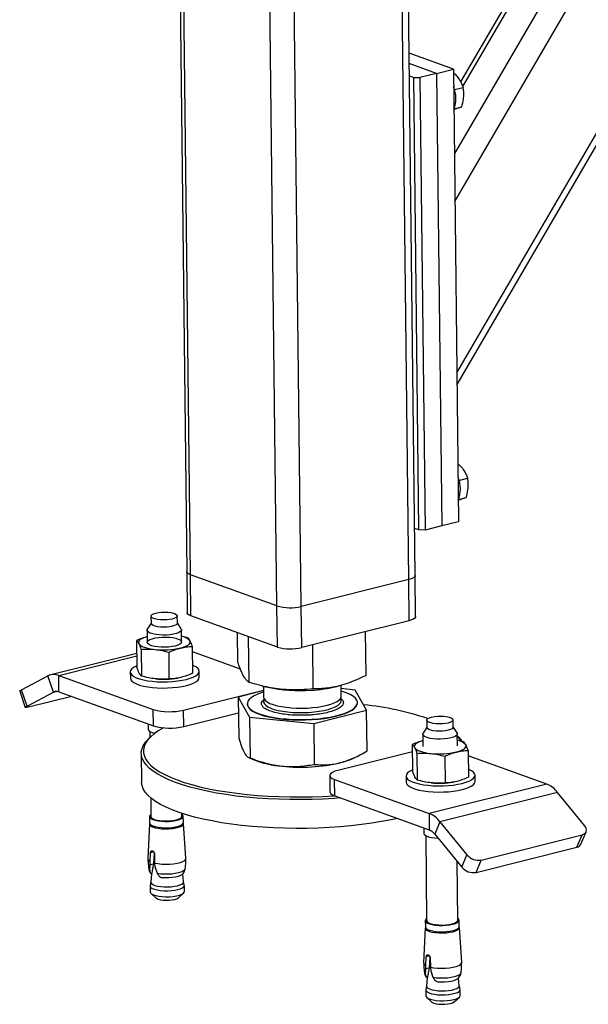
# Model space of a CAD drawing. Header units: millimetres. Extents: x 0 to 841, y 0 to 594.
# Tile 5 of 177: x 56 to 69, y 53 to 76. Entities that reach past the tile are written whole.
import ezdxf

# ---------------------------------------------------------------- set-up
doc = ezdxf.new("R2010")
doc.units = ezdxf.units.MM
doc.layers.add('TRAIT-FORT', color=4, linetype='Continuous', lineweight=25)

msp = doc.modelspace()

# ---------------------------------------------------------------- linework, layer by layer
at = {"layer": 'TRAIT-FORT', "color": 4, "linetype": 'Continuous', "lineweight": 25}
for p, q in [((66.272, 67.708), (82.512, 95.586)), ((66.275, 67.439), (82.699, 95.632)), ((66.227, 71.683), (79.749, 94.894)), ((66.214, 72.782), (78.985, 94.703)), ((78.009, 94.459), (66.358, 74.459)), ((66.408, 74.351), (78.142, 94.492)), ((65.156, 62.909), (64.839, 90.497)), ((65.305, 63.004), (64.989, 90.534)), ((59.693, 90.445), (60.006, 63.093)), ((60.094, 63.02), (59.78, 90.439)), ((62.662, 62.286), (62.349, 89.649)), ((62.1, 62.298), (61.788, 89.495)), ((66.192, 74.752), (65.166, 75.121)), ((65.802, 74.654), (65.169, 74.882)), ((65.802, 74.654), (66.192, 74.752)), ((66.192, 74.752), (66.312, 64.251)), ((65.172, 74.596), (65.272, 74.56)), ((65.393, 64.06), (65.272, 74.56)), ((65.272, 74.56), (65.413, 74.557)), ((65.802, 74.654), (65.413, 74.557)), ((65.413, 74.557), (65.533, 64.057)), ((65.802, 74.654), (65.923, 64.154)), ((66.217, 74.279), (66.417, 74.329)), ((66.209, 73.834), (66.384, 73.878)), ((66.321, 65.211), (66.521, 65.261)), ((66.313, 64.766), (66.488, 64.81)), ((66.312, 64.251), (65.923, 64.154)), ((65.393, 64.06), (65.292, 64.096)), ((65.533, 64.057), (65.393, 64.06)), ((65.923, 64.154), (65.533, 64.057)), ((60.006, 63.093), (60.017, 62.139)), ((62.1, 62.298), (60.094, 63.02)), ((60.105, 62.065), (60.094, 63.02)), ((65.156, 62.909), (62.662, 62.286)), ((65.166, 61.955), (65.156, 62.909)), ((65.316, 62.049), (65.305, 63.004)), ((62.111, 61.344), (62.1, 62.298)), ((62.673, 61.331), (62.662, 62.286)), ((59.178, 62.059), (59.179, 61.892)), ((59.789, 61.899), (59.787, 62.066)), ((62.111, 61.344), (60.105, 62.065)), ((65.166, 61.955), (62.673, 61.331)), ((59.086, 61.734), (59.089, 61.452)), ((59.179, 61.9), (59.092, 61.755)), ((59.879, 61.764), (59.789, 61.907)), ((59.889, 61.461), (59.886, 61.743)), ((64.168, 60.686), (64.156, 61.702)), ((58.844, 61.493), (58.851, 60.874)), ((60.03, 61.56), (59.888, 61.595)), ((61.194, 60.986), (61.186, 61.676)), ((61.456, 60.522), (61.443, 61.584)), ((58.95, 61.29), (58.957, 60.671)), ((60.136, 61.357), (60.143, 60.738)), ((61.251, 60.832), (60.137, 61.233)), ((62.943, 60.372), (62.931, 61.396)), ((58.847, 61.196), (56.853, 60.697)), ((57.039, 60.685), (58.848, 61.137)), ((59.603, 60.603), (59.596, 61.222)), ((60.299, 60.64), (60.297, 60.783)), ((56.175, 60.35), (56.789, 60.673)), ((56.918, 60.297), (56.789, 60.673)), ((57.039, 60.685), (59.232, 59.895)), ((57.043, 60.303), (57.039, 60.685)), ((58.697, 60.765), (58.699, 60.622)), ((59.795, 60.622), (59.799, 60.623)), ((56.133, 60.318), (56.262, 59.942)), ((56.304, 59.975), (56.175, 60.35)), ((59.935, 59.88), (61.786, 60.343)), ((61.786, 60.332), (61.203, 60.182)), ((61.762, 60.439), (61.884, 60.411)), ((61.785, 60.434), (61.788, 60.183)), ((63.487, 60.429), (63.559, 60.448)), ((63.588, 60.203), (63.585, 60.457)), ((63.915, 60.346), (63.586, 60.379)), ((64.177, 59.882), (63.915, 60.346)), ((56.304, 59.975), (56.918, 60.297)), ((57.339, 60.196), (56.365, 59.953)), ((56.918, 60.297), (56.985, 60.313)), ((57.043, 60.303), (59.237, 59.514)), ((61.203, 60.182), (61.465, 59.719)), ((61.203, 60.182), (61.214, 59.235)), ((59.237, 59.514), (59.232, 59.895)), ((59.94, 59.498), (59.935, 59.88)), ((61.412, 60.027), (61.412, 60.018)), ((62.952, 59.569), (64.177, 59.882)), ((63.967, 60.047), (63.967, 60.057)), ((64.188, 58.935), (64.177, 59.882)), ((59.94, 59.498), (61.207, 59.815)), ((61.465, 59.719), (62.952, 59.569)), ((61.465, 59.719), (61.476, 58.772)), ((65.573, 59.646), (65.575, 59.479)), ((66.185, 59.486), (66.183, 59.653)), ((59.111, 59.559), (59.112, 59.433)), ((62.952, 59.569), (62.963, 58.621)), ((65.575, 59.487), (65.488, 59.342)), ((66.275, 59.351), (66.185, 59.494)), ((59.183, 59.271), (59.136, 59.228)), ((59.153, 59.382), (59.155, 59.245)), ((65.482, 59.32), (65.485, 59.039)), ((66.285, 59.048), (66.282, 59.329)), ((66.425, 59.146), (66.283, 59.182)), ((65.239, 59.079), (65.246, 58.46)), ((58.953, 58.877), (58.96, 58.209)), ((61.441, 58.781), (61.548, 58.733)), ((65.242, 58.914), (63.511, 58.481)), ((63.862, 58.76), (63.922, 58.788)), ((65.346, 58.876), (65.353, 58.257)), ((65.992, 58.808), (65.999, 58.19)), ((66.531, 58.943), (66.538, 58.325)), ((68.355, 58.164), (66.533, 58.819)), ((63.324, 58.363), (63.328, 57.981)), ((63.434, 58.271), (65.628, 57.482)), ((63.439, 57.889), (63.434, 58.271)), ((65.093, 58.351), (65.095, 58.208)), ((66.694, 58.227), (66.693, 58.37)), ((68.355, 58.164), (65.628, 57.482)), ((66.191, 58.209), (66.194, 58.209)), ((59.171, 57.846), (59.176, 57.41)), ((63.439, 57.889), (65.632, 57.1)), ((68.607, 57.971), (65.88, 57.289)), ((69.233, 57.202), (68.607, 57.971)), ((59.144, 57.41), (59.145, 57.262)), ((59.896, 57.418), (59.895, 57.485)), ((59.93, 57.271), (59.928, 57.419)), ((65.628, 57.482), (65.632, 57.1)), ((59.14, 57.24), (59.105, 56.432)), ((59.989, 56.442), (59.935, 57.249)), ((65.507, 57.145), (65.508, 57.02)), ((65.88, 57.289), (65.758, 57.004)), ((65.88, 57.289), (66.506, 56.52)), ((65.549, 56.968), (65.571, 54.996)), ((65.758, 57.004), (66.385, 56.235)), ((66.838, 56.401), (69.176, 56.986)), ((69.054, 56.7), (69.176, 56.986)), ((69.147, 56.77), (69.269, 57.056)), ((66.717, 56.115), (69.054, 56.7)), ((59.156, 56.37), (59.168, 56.57)), ((59.243, 56.588), (59.168, 56.57)), ((59.253, 56.568), (59.234, 56.307)), ((59.259, 56.537), (59.261, 56.332)), ((66.385, 56.235), (66.506, 56.52)), ((59.151, 56.156), (59.158, 56.288)), ((59.158, 56.288), (59.156, 56.37)), ((59.234, 56.307), (59.158, 56.288)), ((59.261, 56.332), (59.269, 56.248)), ((59.269, 56.248), (59.321, 56.095)), ((66.291, 55.005), (66.276, 56.369)), ((66.717, 56.115), (66.838, 56.401)), ((59.187, 56.079), (59.174, 55.89)), ((59.177, 56.085), (59.194, 56.089)), ((59.191, 56.076), (59.177, 56.085)), ((59.194, 56.089), (59.191, 56.076)), ((59.397, 56.006), (59.43, 55.99)), ((59.932, 55.898), (59.916, 56.084)), ((59.174, 55.892), (59.157, 55.808)), ((59.157, 55.8), (59.158, 55.663)), ((59.951, 55.817), (59.932, 55.901)), ((59.953, 55.672), (59.952, 55.809)), ((59.179, 55.626), (59.299, 55.52)), ((59.816, 55.526), (59.934, 55.635)), ((65.539, 54.996), (65.541, 54.848)), ((66.326, 54.857), (66.324, 55.005)), ((66.385, 54.029), (66.331, 54.835)), ((65.535, 54.826), (65.5, 54.019)), ((65.551, 53.956), (65.563, 54.156)), ((65.638, 54.175), (65.563, 54.156)), ((65.648, 54.154), (65.629, 53.893)), ((65.553, 53.874), (65.551, 53.956)), ((65.655, 54.123), (65.657, 53.918)), ((65.547, 53.743), (65.553, 53.874)), ((65.629, 53.893), (65.553, 53.874)), ((65.657, 53.918), (65.665, 53.834)), ((65.665, 53.834), (65.716, 53.682)), ((65.57, 53.479), (65.553, 53.394)), ((65.582, 53.665), (65.57, 53.476)), ((65.573, 53.671), (65.59, 53.675)), ((65.586, 53.663), (65.573, 53.671)), ((65.59, 53.675), (65.586, 53.663)), ((65.792, 53.592), (65.825, 53.577)), ((66.328, 53.485), (66.311, 53.67)), ((66.346, 53.403), (66.328, 53.487)), ((65.552, 53.387), (65.554, 53.249)), ((66.349, 53.258), (66.347, 53.396)), ((65.574, 53.212), (65.694, 53.106)), ((66.212, 53.112), (66.33, 53.221))]:
    msp.add_line(p, q, dxfattribs=at)
at = {"layer": 'TRAIT-FORT', "color": 4, "linetype": 'Continuous', "lineweight": 25, "flags": 128}
for points in [[(60.094, 63.02), (60.051, 63.039), (60.022, 63.06), (60.007, 63.083), (60.006, 63.093)], [(60.094, 63.02), (60.051, 63.039), (60.022, 63.06), (60.007, 63.083), (60.006, 63.093)], [(65.305, 63.004), (65.302, 62.991), (65.286, 62.968), (65.256, 62.946), (65.212, 62.926), (65.156, 62.909)], [(65.305, 63.004), (65.302, 62.991), (65.286, 62.968), (65.256, 62.946), (65.212, 62.926), (65.156, 62.909)], [(59.291, 62.132), (59.354, 62.144), (59.424, 62.151), (59.497, 62.154), (59.57, 62.151), (59.637, 62.143), (59.695, 62.13), (59.742, 62.113), (59.772, 62.094), (59.787, 62.073), (59.783, 62.051), (59.762, 62.029), (59.725, 62.01), (59.673, 61.994), (59.611, 61.982), (59.542, 61.974), (59.468, 61.972), (59.396, 61.975), (59.328, 61.983), (59.27, 61.995), (59.223, 62.012), (59.193, 62.032), (59.179, 62.053), (59.182, 62.075), (59.203, 62.096), (59.24, 62.115), (59.291, 62.132)], [(60.105, 62.065), (60.062, 62.084), (60.033, 62.106), (60.018, 62.128), (60.017, 62.139)], [(65.316, 62.049), (65.313, 62.036), (65.297, 62.013), (65.267, 61.991), (65.223, 61.972), (65.166, 61.955)], [(59.879, 61.764), (59.885, 61.752), (59.882, 61.726), (59.862, 61.701), (59.823, 61.678), (59.769, 61.657), (59.702, 61.64), (59.624, 61.628), (59.54, 61.621), (59.454, 61.619), (59.369, 61.623), (59.29, 61.632), (59.219, 61.647), (59.161, 61.665), (59.119, 61.687), (59.093, 61.712), (59.086, 61.737), (59.092, 61.755)], [(59.675, 61.827), (59.613, 61.815), (59.543, 61.807), (59.47, 61.805), (59.398, 61.808), (59.33, 61.816), (59.272, 61.828), (59.225, 61.845), (59.195, 61.865), (59.18, 61.886), (59.179, 61.892)], [(59.789, 61.899), (59.785, 61.884), (59.764, 61.862), (59.727, 61.843), (59.675, 61.827)], [(59.088, 61.585), (59.056, 61.576), (59.005, 61.557), (58.963, 61.537), (58.93, 61.515), (58.907, 61.493), (58.893, 61.47), (58.89, 61.446), (58.896, 61.423)], [(59.739, 61.367), (59.666, 61.353), (59.585, 61.343), (59.5, 61.338), (59.415, 61.34), (59.333, 61.346), (59.258, 61.358), (59.194, 61.374), (59.143, 61.395), (59.11, 61.418), (59.093, 61.443), (59.095, 61.469), (59.116, 61.494), (59.155, 61.517), (59.208, 61.537), (59.275, 61.554), (59.352, 61.566), (59.436, 61.573), (59.521, 61.575), (59.606, 61.571), (59.685, 61.562), (59.755, 61.548), (59.812, 61.529), (59.855, 61.507), (59.88, 61.483), (59.887, 61.458), (59.875, 61.432), (59.845, 61.408), (59.799, 61.386), (59.739, 61.367)], [(59.865, 61.321), (59.923, 61.338), (59.974, 61.356), (60.016, 61.376), (60.049, 61.398), (60.073, 61.42), (60.086, 61.444), (60.089, 61.467), (60.082, 61.49)], [(58.896, 61.423), (58.914, 61.4), (58.941, 61.379), (58.977, 61.358), (59.022, 61.34), (59.075, 61.323), (59.135, 61.309), (59.202, 61.297), (59.273, 61.288)], [(58.85, 60.908), (58.835, 60.901), (58.775, 60.869), (58.732, 60.835), (58.706, 60.8), (58.697, 60.765), (58.707, 60.729), (58.734, 60.695), (58.778, 60.662), (58.838, 60.632), (58.913, 60.605), (59.001, 60.582), (59.1, 60.563), (59.208, 60.549), (59.322, 60.54), (59.441, 60.536), (59.56, 60.537), (59.678, 60.544), (59.793, 60.556), (59.9, 60.573), (59.999, 60.594)], [(59.999, 60.594), (60.086, 60.619), (60.16, 60.648), (60.219, 60.679), (60.263, 60.713), (60.289, 60.748), (60.297, 60.784), (60.288, 60.819), (60.261, 60.853), (60.217, 60.886), (60.156, 60.916), (60.141, 60.922)], [(58.699, 60.622), (58.699, 60.622), (58.708, 60.586), (58.736, 60.552), (58.78, 60.519), (58.84, 60.489), (58.915, 60.462), (59.003, 60.439), (59.102, 60.42), (59.21, 60.406), (59.324, 60.397), (59.442, 60.393), (59.562, 60.394), (59.68, 60.401), (59.795, 60.413), (59.902, 60.429), (60, 60.451)], [(60, 60.451), (60.087, 60.476), (60.162, 60.504), (60.221, 60.536), (60.264, 60.57), (60.29, 60.605), (60.299, 60.64)], [(56.133, 60.318), (56.133, 60.319), (56.139, 60.327), (56.153, 60.338), (56.175, 60.35)], [(61.787, 60.302), (61.749, 60.289), (61.653, 60.253), (61.572, 60.214), (61.506, 60.173), (61.458, 60.13), (61.426, 60.086), (61.413, 60.04), (61.417, 59.995), (61.439, 59.951), (61.478, 59.908), (61.535, 59.867), (61.608, 59.828), (61.696, 59.792), (61.798, 59.76), (61.912, 59.732), (62.038, 59.708), (62.172, 59.688), (62.314, 59.674), (62.461, 59.665), (62.611, 59.661), (62.763, 59.663), (62.913, 59.669), (63.061, 59.681), (63.203, 59.698), (63.337, 59.72), (63.463, 59.747), (63.578, 59.777), (63.68, 59.812), (63.769, 59.849), (63.842, 59.889), (63.899, 59.932), (63.939, 59.976), (63.962, 60.021), (63.967, 60.066), (63.954, 60.11), (63.923, 60.154), (63.875, 60.196), (63.81, 60.237), (63.729, 60.274), (63.634, 60.308), (63.587, 60.322)], [(61.788, 60.183), (61.788, 60.176), (61.801, 60.139), (61.83, 60.103), (61.876, 60.069), (61.938, 60.037), (62.014, 60.008), (62.104, 59.983), (62.204, 59.962), (62.315, 59.945), (62.433, 59.933), (62.555, 59.926), (62.68, 59.925), (62.805, 59.928), (62.929, 59.937), (63.047, 59.951), (63.158, 59.969), (63.261, 59.992), (63.351, 60.019), (63.43, 60.049), (63.493, 60.082), (63.541, 60.117), (63.573, 60.153), (63.587, 60.191), (63.588, 60.203)], [(61.805, 60.131), (61.792, 60.101), (61.791, 60.064), (61.807, 60.027), (61.841, 59.991), (61.891, 59.957), (61.957, 59.926), (62.037, 59.898), (62.129, 59.874), (62.233, 59.854), (62.345, 59.838), (62.464, 59.828), (62.587, 59.822), (62.713, 59.822), (62.838, 59.827), (62.96, 59.837), (63.077, 59.852), (63.186, 59.871), (63.285, 59.895), (63.373, 59.923), (63.448, 59.953), (63.508, 59.987), (63.552, 60.022), (63.579, 60.059), (63.589, 60.097), (63.581, 60.134), (63.572, 60.151)], [(56.365, 59.953), (56.329, 59.945), (56.3, 59.94), (56.279, 59.938), (56.266, 59.939), (56.262, 59.944), (56.268, 59.951), (56.282, 59.962), (56.304, 59.975)], [(61.412, 60.018), (61.417, 59.986), (61.439, 59.941), (61.478, 59.898), (61.535, 59.857), (61.608, 59.818), (61.696, 59.783), (61.798, 59.75), (61.912, 59.722), (62.038, 59.698), (62.172, 59.679), (62.314, 59.664), (62.461, 59.655), (62.611, 59.652), (62.763, 59.653), (62.914, 59.66), (63.061, 59.672), (63.203, 59.689), (63.337, 59.711), (63.463, 59.737), (63.578, 59.768), (63.68, 59.802), (63.769, 59.84), (63.842, 59.88), (63.899, 59.922), (63.939, 59.966), (63.962, 60.011), (63.967, 60.047)], [(66.069, 59.58), (66.007, 59.568), (65.937, 59.561), (65.864, 59.558), (65.791, 59.561), (65.723, 59.569), (65.665, 59.582), (65.619, 59.599), (65.588, 59.618), (65.574, 59.639), (65.577, 59.661), (65.599, 59.682), (65.636, 59.702), (65.687, 59.718), (65.75, 59.73), (65.819, 59.738), (65.892, 59.74), (65.965, 59.737), (66.033, 59.729), (66.091, 59.717), (66.137, 59.7), (66.168, 59.68), (66.182, 59.659), (66.179, 59.637), (66.158, 59.616), (66.121, 59.597), (66.069, 59.58)], [(59.466, 59.469), (59.361, 59.406), (59.259, 59.335), (59.173, 59.263), (59.105, 59.189), (59.054, 59.114), (59.02, 59.038), (59.004, 58.962), (59.005, 58.886), (59.024, 58.81), (59.06, 58.735), (59.114, 58.661)], [(59.112, 59.433), (59.12, 59.411), (59.145, 59.387), (59.188, 59.365), (59.245, 59.346), (59.266, 59.341)], [(66.185, 59.486), (66.181, 59.47), (66.16, 59.449), (66.123, 59.43), (66.071, 59.413), (66.009, 59.401), (65.939, 59.394), (65.866, 59.391), (65.793, 59.394), (65.725, 59.402), (65.667, 59.415), (65.621, 59.432), (65.59, 59.451), (65.576, 59.472), (65.575, 59.479)], [(59.066, 58.609), (59.012, 58.684), (58.975, 58.76), (58.956, 58.837), (58.954, 58.914), (58.971, 58.991), (59.005, 59.068), (59.057, 59.144), (59.127, 59.219), (59.136, 59.228)], [(66.133, 59.234), (66.06, 59.22), (65.979, 59.21), (65.893, 59.206), (65.807, 59.207), (65.724, 59.214), (65.649, 59.225), (65.584, 59.242), (65.534, 59.262), (65.5, 59.286), (65.483, 59.311), (65.485, 59.337), (65.488, 59.342)], [(66.275, 59.351), (66.282, 59.326), (66.27, 59.3), (66.24, 59.275), (66.194, 59.253), (66.133, 59.234)], [(65.483, 59.172), (65.451, 59.162), (65.401, 59.144), (65.359, 59.123), (65.326, 59.102), (65.302, 59.079), (65.289, 59.056), (65.285, 59.033), (65.292, 59.01)], [(65.292, 59.01), (65.309, 58.987), (65.336, 58.965), (65.372, 58.945), (65.418, 58.926), (65.471, 58.91), (65.531, 58.895), (65.597, 58.883), (65.668, 58.874)], [(66.261, 58.908), (66.319, 58.924), (66.369, 58.943), (66.411, 58.963), (66.445, 58.984), (66.468, 59.007), (66.482, 59.03), (66.485, 59.053), (66.478, 59.077)], [(63.569, 57.842), (63.429, 57.832), (63.174, 57.817), (62.916, 57.807), (62.657, 57.803), (62.399, 57.804), (62.142, 57.81), (61.887, 57.821), (61.636, 57.838), (61.391, 57.86), (61.152, 57.887), (60.92, 57.919), (60.697, 57.955), (60.483, 57.997), (60.279, 58.042), (60.088, 58.092), (59.909, 58.146), (59.743, 58.203), (59.591, 58.264), (59.454, 58.328), (59.333, 58.395), (59.227, 58.464), (59.138, 58.536), (59.066, 58.609)], [(59.114, 58.661), (59.185, 58.589), (59.273, 58.518), (59.377, 58.45), (59.497, 58.384), (59.632, 58.321), (59.782, 58.261), (59.945, 58.204), (60.122, 58.151), (60.311, 58.102), (60.512, 58.057), (60.722, 58.016), (60.943, 57.98), (61.172, 57.949), (61.408, 57.922), (61.65, 57.9), (61.897, 57.884), (62.148, 57.873), (62.402, 57.866), (62.657, 57.865), (62.913, 57.87), (63.167, 57.879), (63.419, 57.894), (63.422, 57.894)], [(65.246, 58.494), (65.23, 58.487), (65.171, 58.455), (65.127, 58.422), (65.101, 58.387), (65.093, 58.351), (65.102, 58.316), (65.13, 58.281), (65.173, 58.249), (65.234, 58.219), (65.309, 58.192), (65.397, 58.168), (65.496, 58.149), (65.604, 58.135), (65.718, 58.126), (65.836, 58.122), (65.956, 58.124), (66.074, 58.13), (66.188, 58.142), (66.296, 58.159), (66.394, 58.18), (66.482, 58.205), (66.556, 58.234), (66.615, 58.266), (66.658, 58.299), (66.684, 58.334), (66.693, 58.37), (66.683, 58.405), (66.656, 58.44), (66.612, 58.472), (66.552, 58.503), (66.536, 58.509)], [(63.511, 58.481), (63.44, 58.46), (63.385, 58.435), (63.347, 58.408), (63.327, 58.379), (63.326, 58.35), (63.344, 58.322), (63.381, 58.295), (63.434, 58.271)], [(64.892, 57.366), (64.749, 57.336), (64.527, 57.294), (64.296, 57.256), (64.058, 57.224), (63.813, 57.196), (63.563, 57.173), (63.309, 57.156), (63.052, 57.143), (62.794, 57.136), (62.535, 57.134), (62.277, 57.138), (62.022, 57.147), (61.769, 57.161), (61.521, 57.18), (61.278, 57.205), (61.042, 57.234), (60.815, 57.268), (60.596, 57.307), (60.387, 57.351), (60.19, 57.399), (60.004, 57.45), (59.831, 57.506), (59.673, 57.565), (59.528, 57.628), (59.399, 57.693), (59.285, 57.761), (59.188, 57.832), (59.108, 57.904), (59.044, 57.978), (58.999, 58.054), (58.971, 58.13), (58.96, 58.207), (58.96, 58.209)], [(65.095, 58.208), (65.095, 58.208), (65.104, 58.173), (65.131, 58.138), (65.175, 58.106), (65.235, 58.075), (65.31, 58.048), (65.398, 58.025), (65.498, 58.006), (65.605, 57.992), (65.72, 57.983), (65.838, 57.979), (65.958, 57.98), (66.076, 57.987), (66.19, 57.999), (66.298, 58.016), (66.396, 58.037), (66.483, 58.062), (66.558, 58.091), (66.617, 58.122), (66.66, 58.156), (66.686, 58.191), (66.694, 58.227)], [(63.328, 57.981), (63.33, 57.968), (63.348, 57.94), (63.385, 57.913), (63.439, 57.889)], [(59.175, 57.457), (59.155, 57.438), (59.144, 57.413), (59.151, 57.388), (59.175, 57.364), (59.217, 57.343), (59.274, 57.324), (59.343, 57.31), (59.421, 57.301), (59.504, 57.297), (59.589, 57.299), (59.671, 57.306), (59.747, 57.318), (59.813, 57.334), (59.867, 57.355), (59.904, 57.378), (59.925, 57.402), (59.927, 57.428), (59.911, 57.452), (59.895, 57.465)], [(59.176, 57.41), (59.176, 57.41), (59.185, 57.386), (59.212, 57.364), (59.256, 57.344), (59.313, 57.328), (59.381, 57.316), (59.457, 57.309), (59.538, 57.307), (59.618, 57.31), (59.694, 57.319), (59.761, 57.333), (59.818, 57.351), (59.861, 57.371), (59.887, 57.394), (59.896, 57.418)], [(59.14, 57.24), (59.147, 57.216), (59.172, 57.192), (59.214, 57.17), (59.272, 57.151), (59.342, 57.137), (59.421, 57.128), (59.506, 57.124), (59.592, 57.125), (59.675, 57.132), (59.752, 57.145), (59.819, 57.162), (59.873, 57.182), (59.912, 57.205), (59.932, 57.231), (59.935, 57.249)], [(59.145, 57.262), (59.152, 57.24), (59.177, 57.216), (59.219, 57.195), (59.276, 57.176), (59.344, 57.162), (59.422, 57.153), (59.506, 57.149), (59.59, 57.151), (59.673, 57.158), (59.749, 57.17), (59.815, 57.186), (59.868, 57.207), (59.906, 57.23), (59.926, 57.255), (59.93, 57.271)], [(69.176, 56.986), (69.211, 56.998), (69.24, 57.017), (69.261, 57.041), (69.273, 57.069), (69.277, 57.101), (69.271, 57.134), (69.256, 57.169), (69.233, 57.202)], [(65.508, 57.02), (65.509, 57.01), (65.526, 56.985), (65.56, 56.962), (65.611, 56.941), (65.675, 56.925), (65.75, 56.913), (65.833, 56.906), (65.838, 56.906)], [(59.261, 56.332), (59.339, 56.317), (59.426, 56.307), (59.518, 56.303), (59.612, 56.306), (59.702, 56.314), (59.786, 56.327), (59.859, 56.345), (59.918, 56.367), (59.961, 56.393), (59.984, 56.42), (59.989, 56.442)], [(59.125, 56.195), (59.129, 56.182), (59.151, 56.156)], [(59.321, 56.095), (59.399, 56.084), (59.485, 56.079), (59.573, 56.078), (59.66, 56.083), (59.742, 56.094), (59.816, 56.109), (59.878, 56.128), (59.927, 56.15), (59.959, 56.175), (59.974, 56.201), (59.974, 56.205)], [(59.893, 56.06), (59.86, 56.04), (59.809, 56.02), (59.745, 56.004), (59.672, 55.993), (59.592, 55.986), (59.509, 55.986), (59.43, 55.99)], [(59.157, 55.808), (59.158, 55.791), (59.174, 55.766), (59.208, 55.743), (59.259, 55.723), (59.322, 55.706), (59.397, 55.694), (59.48, 55.688), (59.565, 55.687), (59.65, 55.691), (59.731, 55.701), (59.804, 55.715)], [(59.174, 55.89), (59.176, 55.878), (59.191, 55.855), (59.223, 55.833), (59.271, 55.813), (59.332, 55.798), (59.403, 55.786), (59.482, 55.78), (59.564, 55.779), (59.645, 55.783), (59.722, 55.792), (59.791, 55.806)], [(59.791, 55.806), (59.849, 55.824), (59.893, 55.845), (59.921, 55.868), (59.932, 55.893), (59.932, 55.898)], [(59.804, 55.715), (59.864, 55.734), (59.91, 55.756), (59.94, 55.78), (59.952, 55.806), (59.951, 55.817)], [(59.158, 55.663), (59.166, 55.641), (59.191, 55.617), (59.233, 55.595), (59.291, 55.576), (59.36, 55.562), (59.439, 55.553), (59.524, 55.549), (59.61, 55.551), (59.693, 55.558), (59.77, 55.57), (59.837, 55.586), (59.891, 55.607), (59.929, 55.63), (59.95, 55.655), (59.953, 55.672)], [(59.299, 55.52), (59.308, 55.513), (59.345, 55.495), (59.396, 55.481), (59.459, 55.471), (59.528, 55.467), (59.599, 55.468), (59.667, 55.475), (59.728, 55.486)], [(65.571, 55.043), (65.563, 55.037), (65.542, 55.012), (65.54, 54.987), (65.556, 54.962), (65.59, 54.939), (65.64, 54.919), (65.702, 54.903), (65.777, 54.891), (65.858, 54.885), (65.942, 54.884), (66.026, 54.888), (66.106, 54.898), (66.177, 54.912)], [(65.541, 54.848), (65.542, 54.839), (65.558, 54.814), (65.591, 54.791), (65.641, 54.771), (65.704, 54.755), (65.778, 54.743), (65.859, 54.737), (65.944, 54.736), (66.028, 54.74), (66.108, 54.75), (66.179, 54.764)], [(65.571, 54.996), (65.571, 54.996), (65.581, 54.973), (65.608, 54.95), (65.651, 54.93), (65.708, 54.914), (65.776, 54.902), (65.853, 54.895), (65.933, 54.893), (66.013, 54.897), (66.089, 54.906), (66.157, 54.919)], [(66.157, 54.919), (66.214, 54.937), (66.256, 54.958), (66.283, 54.981), (66.291, 55.005)], [(66.177, 54.912), (66.237, 54.931), (66.283, 54.952), (66.312, 54.976), (66.324, 55.001), (66.317, 55.027), (66.292, 55.051), (66.291, 55.051)], [(66.179, 54.764), (66.239, 54.783), (66.285, 54.804), (66.314, 54.828), (66.326, 54.853), (66.326, 54.857)], [(66.183, 54.739), (66.244, 54.758), (66.29, 54.78), (66.32, 54.804), (66.331, 54.83), (66.331, 54.835)], [(65.535, 54.826), (65.537, 54.815), (65.553, 54.79), (65.587, 54.767), (65.637, 54.746), (65.701, 54.73), (65.776, 54.718), (65.858, 54.712), (65.944, 54.71), (66.029, 54.715), (66.11, 54.724), (66.183, 54.739)], [(65.657, 53.918), (65.734, 53.903), (65.822, 53.894), (65.914, 53.89), (66.007, 53.892), (66.098, 53.9), (66.182, 53.913), (66.255, 53.932), (66.314, 53.954), (66.356, 53.979), (66.38, 54.006), (66.385, 54.029)], [(65.521, 53.779), (65.525, 53.768), (65.547, 53.743)], [(65.716, 53.682), (65.795, 53.671), (65.88, 53.665), (65.968, 53.665), (66.055, 53.67), (66.137, 53.68), (66.211, 53.695), (66.274, 53.714), (66.322, 53.736), (66.355, 53.761), (66.369, 53.787), (66.37, 53.791)], [(65.57, 53.476), (65.577, 53.453), (65.601, 53.43), (65.641, 53.409), (65.696, 53.391), (65.763, 53.378), (65.837, 53.369), (65.918, 53.365), (66, 53.367), (66.079, 53.374), (66.153, 53.385), (66.217, 53.401), (66.268, 53.421), (66.304, 53.443), (66.324, 53.467), (66.328, 53.485)], [(65.825, 53.577), (65.905, 53.572), (65.987, 53.573), (66.067, 53.579), (66.141, 53.591), (66.205, 53.607), (66.256, 53.626), (66.289, 53.647)], [(65.553, 53.394), (65.552, 53.39), (65.56, 53.365), (65.585, 53.341), (65.627, 53.319), (65.684, 53.3), (65.755, 53.286), (65.833, 53.277), (65.918, 53.273), (66.004, 53.274), (66.087, 53.282), (66.164, 53.294), (66.231, 53.31), (66.285, 53.331), (66.323, 53.354), (66.344, 53.379), (66.346, 53.403)], [(65.554, 53.249), (65.555, 53.24), (65.572, 53.215), (65.605, 53.192), (65.656, 53.172), (65.72, 53.155), (65.795, 53.143), (65.877, 53.137), (65.962, 53.136), (66.048, 53.14), (66.128, 53.149), (66.201, 53.164)], [(66.201, 53.164), (66.262, 53.183), (66.308, 53.205), (66.337, 53.229), (66.349, 53.255), (66.349, 53.258)], [(65.694, 53.106), (65.703, 53.099), (65.741, 53.081), (65.792, 53.067), (65.854, 53.058), (65.923, 53.053), (65.995, 53.055), (66.063, 53.061), (66.124, 53.073), (66.173, 53.089), (66.207, 53.108), (66.212, 53.112)]]:
    msp.add_lwpolyline(points, dxfattribs=at)
at = {"layer": 'TRAIT-FORT', "color": 4, "linetype": 'Continuous', "lineweight": 25}
for centre, radius, start, end in [((65.522, 74.076), 0.727, 339.2336, 21.9764), ((65.626, 65.008), 0.727, 339.2336, 21.9764), ((62.405, 63.37), 1.114, 254.1065, 283.3667), ((59.838, 61.267), 0.332, 42.3831, 81.2529), ((59.468, 63.089), 1.811, 263.8137, 282.6765), ((62.416, 62.415), 1.114, 254.1065, 283.3667), ((56.927, 60.402), 0.304, 68.4977, 117.0714), ((59.477, 62.469), 1.874, 263.991, 279.7795), ((62.632, 63.939), 3.606, 258.0311, 274.1124), ((62.738, 63.455), 3.117, 272.8074, 283.8989), ((56.987, 60.163), 0.151, 68.3367, 117.2219), ((59.613, 61.235), 1.392, 254.1099, 283.3716), ((63.457, 53.298), 6.736, 71.4855, 84.4394), ((59.618, 60.853), 1.392, 254.1099, 283.3716), ((65.846, 58.815), 0.645, 31.9961, 47.4109), ((65.921, 58.95), 0.492, 25.5949, 42.6524), ((66.233, 58.853), 0.332, 42.3831, 81.2529), ((62.375, 60.798), 2.224, 248.1766, 266.0307), ((63.219, 60.154), 1.535, 283.4649, 294.7361), ((65.864, 60.675), 1.811, 263.8134, 282.6794), ((62.655, 62.656), 4.1, 263.9193, 282.9897), ((65.872, 60.055), 1.874, 263.991, 279.7795), ((68.129, 57.607), 0.601, 37.3178, 67.9397), ((65.402, 56.925), 0.601, 37.3178, 67.9397), ((65.518, 56.82), 0.302, 37.4177, 67.9015), ((69.031, 56.827), 0.129, 280.2639, 333.9441), ((66.776, 56.75), 0.354, 220.3187, 280.0845), ((59.179, 56.441), 0.0746, 186.3381, 252.0764), ((66.655, 56.464), 0.354, 220.2766, 280.1265), ((59.703, 55.661), 0.176, 278.1305, 309.8924), ((65.574, 54.027), 0.0745, 186.318, 252.1945)]:
    msp.add_arc(centre, radius, start, end, dxfattribs=at)
for points, knots in [([(66.192, 74.674), (66.214, 74.653), (66.266, 74.6), (66.33, 74.514), (66.383, 74.42), (66.405, 74.36), (66.417, 74.329)], [0, 0, 0, 0, 0.205829, 0.497109, 0.746668, 1, 1, 1, 1]), ([(66.384, 73.878), (66.4, 73.938), (66.427, 74.038), (66.434, 74.176), (66.428, 74.265), (66.419, 74.315), (66.417, 74.329)], [0, 0, 0, 0, 0.385593, 0.637621, 0.8966, 1, 1, 1, 1]), ([(66.198, 73.824), (66.198, 73.824), (66.23, 73.831), (66.281, 73.848), (66.342, 73.865), (66.37, 73.874), (66.384, 73.878)], [0, 0, 0, 0, 0.004502, 0.370428, 0.682896, 1, 1, 1, 1]), ([(66.296, 65.606), (66.318, 65.585), (66.37, 65.532), (66.434, 65.446), (66.486, 65.352), (66.509, 65.291), (66.521, 65.261)], [0, 0, 0, 0, 0.205829, 0.497109, 0.746668, 1, 1, 1, 1]), ([(66.488, 64.81), (66.504, 64.87), (66.53, 64.97), (66.538, 65.107), (66.532, 65.196), (66.523, 65.247), (66.521, 65.261)], [0, 0, 0, 0, 0.38564, 0.63762, 0.8966, 1, 1, 1, 1]), ([(66.302, 64.756), (66.302, 64.756), (66.334, 64.763), (66.385, 64.78), (66.446, 64.797), (66.474, 64.806), (66.488, 64.81)], [0, 0, 0, 0, 0.004502, 0.370453, 0.682896, 1, 1, 1, 1]), ([(59.088, 61.584), (59.051, 61.574), (58.969, 61.55), (58.889, 61.513), (58.844, 61.493)], [0, 0, 0, 0, 0.445891, 1, 1, 1, 1]), ([(58.844, 61.493), (58.852, 61.485), (58.87, 61.469), (58.888, 61.439), (58.896, 61.423)], [0, 0, 0, 0, 0.498337, 1, 1, 1, 1]), ([(60.082, 61.49), (60.073, 61.506), (60.056, 61.536), (60.038, 61.552), (60.03, 61.56)], [0, 0, 0, 0, 0.4987836, 1, 1, 1, 1]), ([(60.136, 61.357), (60.127, 61.383), (60.109, 61.434), (60.091, 61.472), (60.082, 61.49)], [0, 0, 0, 0, 0.498337, 1, 1, 1, 1]), ([(58.896, 61.423), (58.905, 61.405), (58.923, 61.367), (58.941, 61.316), (58.95, 61.29)], [0, 0, 0, 0, 0.4978484, 1, 1, 1, 1]), ([(58.95, 61.29), (59.003, 61.293), (59.11, 61.3), (59.218, 61.292), (59.273, 61.288)], [0, 0, 0, 0, 0.498337, 1, 1, 1, 1]), ([(59.273, 61.288), (59.327, 61.281), (59.435, 61.266), (59.542, 61.237), (59.596, 61.222)], [0, 0, 0, 0, 0.496897, 1, 1, 1, 1]), ([(59.596, 61.222), (59.64, 61.242), (59.73, 61.283), (59.82, 61.308), (59.865, 61.321)], [0, 0, 0, 0, 0.498307, 1, 1, 1, 1]), ([(59.865, 61.321), (59.911, 61.331), (60.001, 61.351), (60.091, 61.355), (60.136, 61.357)], [0, 0, 0, 0, 0.4979789, 1, 1, 1, 1]), ([(58.904, 60.741), (58.895, 60.759), (58.878, 60.796), (58.86, 60.848), (58.851, 60.874)], [0, 0, 0, 0, 0.496903, 1, 1, 1, 1]), ([(61.456, 60.522), (61.438, 60.534), (61.406, 60.558), (61.357, 60.618), (61.314, 60.69), (61.274, 60.775), (61.235, 60.87), (61.208, 60.946), (61.194, 60.986)], [0, 0, 0, 0, 0.202031, 0.382811, 0.555266, 0.692864, 0.838858, 1, 1, 1, 1]), ([(58.957, 60.671), (58.949, 60.679), (58.931, 60.694), (58.913, 60.725), (58.904, 60.741)], [0, 0, 0, 0, 0.497394, 1, 1, 1, 1]), ([(59.281, 60.605), (59.227, 60.612), (59.118, 60.627), (59.011, 60.656), (58.957, 60.671)], [0, 0, 0, 0, 0.4987901, 1, 1, 1, 1]), ([(59.603, 60.603), (59.55, 60.6), (59.443, 60.593), (59.335, 60.601), (59.281, 60.605)], [0, 0, 0, 0, 0.498337, 1, 1, 1, 1]), ([(59.873, 60.639), (59.828, 60.629), (59.738, 60.61), (59.648, 60.605), (59.603, 60.603)], [0, 0, 0, 0, 0.497848, 1, 1, 1, 1]), ([(60.143, 60.738), (60.098, 60.718), (60.009, 60.678), (59.919, 60.652), (59.873, 60.639)], [0, 0, 0, 0, 0.498171, 1, 1, 1, 1]), ([(64.168, 60.686), (64.086, 60.646), (63.932, 60.571), (63.704, 60.487), (63.503, 60.431), (63.314, 60.397), (63.133, 60.376), (63.008, 60.374), (62.943, 60.372)], [0, 0, 0, 0, 0.202041, 0.382684, 0.555341, 0.693018, 0.838884, 1, 1, 1, 1]), ([(62.943, 60.372), (62.844, 60.363), (62.656, 60.347), (62.38, 60.349), (62.135, 60.369), (61.907, 60.406), (61.686, 60.455), (61.535, 60.499), (61.456, 60.522)], [0, 0, 0, 0, 0.201955, 0.382868, 0.555407, 0.69275, 0.838948, 1, 1, 1, 1]), ([(62.357, 59.773), (62.304, 59.78), (62.194, 59.793), (62.047, 59.824), (61.918, 59.865), (61.819, 59.914), (61.767, 59.96), (61.745, 59.998), (61.737, 60.035), (61.747, 60.081), (61.782, 60.115), (61.8, 60.132)], [0, 0, 0, 0, 0.116724, 0.240019, 0.368724, 0.50015, 0.63114, 0.695529, 0.759788, 0.883374, 1, 1, 1, 1]), ([(63.567, 60.157), (63.586, 60.143), (63.616, 60.12), (63.634, 60.086), (63.644, 60.049), (63.631, 60.003), (63.585, 59.952), (63.507, 59.903), (63.398, 59.858), (63.255, 59.818), (63.087, 59.786), (62.931, 59.77), (62.804, 59.761), (62.74, 59.76), (62.708, 59.759)], [0, 0, 0, 0, 0.085327, 0.137154, 0.189578, 0.289447, 0.383976, 0.478442, 0.578477, 0.68268, 0.789131, 0.895582, 0.947772, 1, 1, 1, 1]), ([(62.708, 59.759), (62.646, 59.759), (62.527, 59.759), (62.413, 59.768), (62.357, 59.773)], [0, 0, 0, 0, 0.514571, 1, 1, 1, 1]), ([(61.214, 59.235), (61.235, 59.166), (61.268, 59.061), (61.312, 58.951), (61.335, 58.908), (61.346, 58.886)], [0, 0, 0, 0, 0.494939, 0.747696, 1, 1, 1, 1]), ([(65.483, 59.17), (65.447, 59.16), (65.365, 59.136), (65.284, 59.1), (65.239, 59.079)], [0, 0, 0, 0, 0.445891, 1, 1, 1, 1]), ([(65.239, 59.079), (65.248, 59.071), (65.265, 59.056), (65.283, 59.025), (65.292, 59.01)], [0, 0, 0, 0, 0.498337, 1, 1, 1, 1]), ([(65.292, 59.01), (65.301, 58.991), (65.319, 58.954), (65.337, 58.902), (65.346, 58.876)], [0, 0, 0, 0, 0.4978484, 1, 1, 1, 1]), ([(66.478, 59.077), (66.469, 59.092), (66.451, 59.123), (66.434, 59.138), (66.425, 59.146)], [0, 0, 0, 0, 0.4987836, 1, 1, 1, 1]), ([(66.531, 58.943), (66.522, 58.969), (66.505, 59.021), (66.487, 59.058), (66.478, 59.077)], [0, 0, 0, 0, 0.498337, 1, 1, 1, 1]), ([(61.346, 58.886), (61.368, 58.853), (61.412, 58.786), (61.454, 58.777), (61.476, 58.772)], [0, 0, 0, 0, 0.494912, 1, 1, 1, 1]), ([(61.476, 58.772), (61.597, 58.727), (61.78, 58.661), (62.03, 58.604), (62.157, 58.587), (62.221, 58.579)], [0, 0, 0, 0, 0.495686, 0.747662, 1, 1, 1, 1]), ([(63.577, 58.661), (63.679, 58.693), (63.887, 58.758), (64.087, 58.876), (64.188, 58.935)], [0, 0, 0, 0, 0.494449, 1, 1, 1, 1]), ([(65.346, 58.876), (65.399, 58.88), (65.506, 58.886), (65.614, 58.878), (65.668, 58.874)], [0, 0, 0, 0, 0.498337, 1, 1, 1, 1]), ([(65.668, 58.874), (65.722, 58.867), (65.831, 58.852), (65.938, 58.823), (65.992, 58.808)], [0, 0, 0, 0, 0.4987836, 1, 1, 1, 1]), ([(65.992, 58.808), (66.036, 58.829), (66.125, 58.869), (66.216, 58.895), (66.261, 58.908)], [0, 0, 0, 0, 0.498171, 1, 1, 1, 1]), ([(66.261, 58.908), (66.306, 58.917), (66.397, 58.937), (66.486, 58.941), (66.531, 58.943)], [0, 0, 0, 0, 0.497842, 1, 1, 1, 1]), ([(62.221, 58.579), (62.345, 58.573), (62.597, 58.559), (62.84, 58.601), (62.963, 58.621)], [0, 0, 0, 0, 0.494079, 1, 1, 1, 1]), ([(62.963, 58.621), (63.063, 58.615), (63.214, 58.605), (63.419, 58.626), (63.524, 58.649), (63.577, 58.661)], [0, 0, 0, 0, 0.495234, 0.747638, 1, 1, 1, 1]), ([(65.3, 58.327), (65.291, 58.346), (65.273, 58.383), (65.255, 58.434), (65.246, 58.46)], [0, 0, 0, 0, 0.496903, 1, 1, 1, 1]), ([(65.353, 58.257), (65.344, 58.265), (65.327, 58.281), (65.309, 58.312), (65.3, 58.327)], [0, 0, 0, 0, 0.497394, 1, 1, 1, 1]), ([(66.538, 58.325), (66.494, 58.304), (66.405, 58.264), (66.314, 58.238), (66.269, 58.225)], [0, 0, 0, 0, 0.498307, 1, 1, 1, 1]), ([(65.676, 58.192), (65.622, 58.199), (65.514, 58.213), (65.407, 58.243), (65.353, 58.257)], [0, 0, 0, 0, 0.4987901, 1, 1, 1, 1]), ([(65.999, 58.19), (65.945, 58.186), (65.839, 58.179), (65.73, 58.188), (65.676, 58.192)], [0, 0, 0, 0, 0.498337, 1, 1, 1, 1]), ([(66.269, 58.225), (66.224, 58.216), (66.133, 58.196), (66.044, 58.192), (65.999, 58.19)], [0, 0, 0, 0, 0.497985, 1, 1, 1, 1]), ([(59.168, 56.57), (59.169, 56.577), (59.171, 56.592), (59.179, 56.608), (59.19, 56.618), (59.201, 56.619), (59.214, 56.616), (59.226, 56.609), (59.241, 56.592), (59.253, 56.571), (59.258, 56.552), (59.259, 56.54), (59.259, 56.537)], [0, 0, 0, 0, 0.112577, 0.225761, 0.3374, 0.452118, 0.501558, 0.612418, 0.725341, 0.840321, 0.953645, 1, 1, 1, 1]), ([(59.972, 56.204), (59.975, 56.225), (59.986, 56.303), (59.987, 56.382), (59.988, 56.439)], [0, 0, 0, 0, 0.275417, 1, 1, 1, 1]), ([(59.107, 56.429), (59.107, 56.403), (59.109, 56.325), (59.12, 56.247), (59.127, 56.194)], [0, 0, 0, 0, 0.326723, 1, 1, 1, 1]), ([(59.234, 56.307), (59.227, 56.269), (59.213, 56.191), (59.2, 56.123), (59.194, 56.089)], [0, 0, 0, 0, 0.495992, 1, 1, 1, 1]), ([(59.128, 56.192), (59.129, 56.182), (59.134, 56.151), (59.151, 56.117), (59.168, 56.098), (59.172, 56.094)], [0, 0, 0, 0, 0.281378, 0.839345, 1, 1, 1, 1]), ([(59.151, 56.156), (59.153, 56.139), (59.156, 56.11), (59.171, 56.092), (59.177, 56.085)], [0, 0, 0, 0, 0.592973, 1, 1, 1, 1]), ([(59.321, 56.095), (59.333, 56.074), (59.354, 56.039), (59.384, 56.015), (59.397, 56.006)], [0, 0, 0, 0, 0.592973, 1, 1, 1, 1]), ([(59.891, 56.059), (59.902, 56.07), (59.927, 56.091), (59.954, 56.136), (59.971, 56.175), (59.972, 56.198), (59.973, 56.202)], [0, 0, 0, 0, 0.281176, 0.599083, 0.924587, 1, 1, 1, 1]), ([(65.563, 54.156), (65.564, 54.164), (65.566, 54.178), (65.574, 54.194), (65.585, 54.205), (65.597, 54.206), (65.609, 54.203), (65.622, 54.195), (65.637, 54.179), (65.649, 54.157), (65.653, 54.138), (65.655, 54.127), (65.655, 54.123)], [0, 0, 0, 0, 0.112419, 0.225443, 0.336925, 0.451481, 0.500852, 0.611556, 0.727405, 0.839882, 0.953047, 1, 1, 1, 1]), ([(65.502, 54.015), (65.503, 53.99), (65.505, 53.911), (65.515, 53.833), (65.522, 53.781)], [0, 0, 0, 0, 0.326723, 1, 1, 1, 1]), ([(66.368, 53.79), (66.371, 53.812), (66.381, 53.89), (66.383, 53.968), (66.384, 54.025)], [0, 0, 0, 0, 0.27538, 1, 1, 1, 1]), ([(65.523, 53.779), (65.525, 53.768), (65.529, 53.738), (65.546, 53.703), (65.563, 53.684), (65.567, 53.68)], [0, 0, 0, 0, 0.281378, 0.839345, 1, 1, 1, 1]), ([(65.547, 53.743), (65.549, 53.725), (65.552, 53.696), (65.567, 53.678), (65.573, 53.671)], [0, 0, 0, 0, 0.592158, 1, 1, 1, 1]), ([(65.629, 53.893), (65.622, 53.855), (65.609, 53.778), (65.596, 53.71), (65.59, 53.675)], [0, 0, 0, 0, 0.496511, 1, 1, 1, 1]), ([(66.287, 53.647), (66.298, 53.657), (66.323, 53.678), (66.35, 53.722), (66.367, 53.761), (66.368, 53.784), (66.368, 53.789)], [0, 0, 0, 0, 0.2738129, 0.5949764, 0.9238144, 1, 1, 1, 1]), ([(65.716, 53.682), (65.729, 53.661), (65.749, 53.625), (65.78, 53.602), (65.792, 53.592)], [0, 0, 0, 0, 0.592973, 1, 1, 1, 1])]:
    msp.add_open_spline(points, degree=3, knots=knots, dxfattribs=at)

doc.saveas('drawing.dxf')
